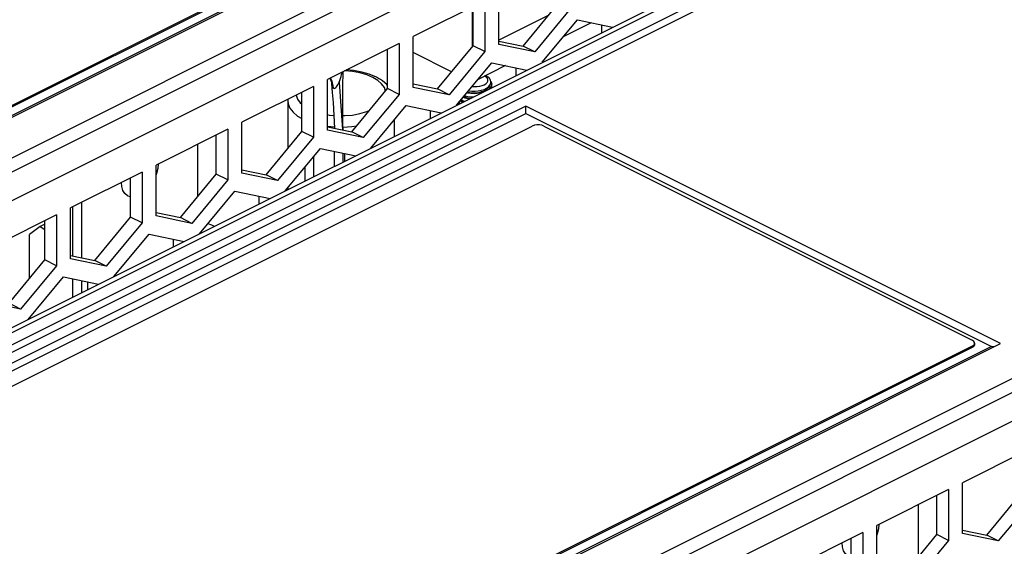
# Paper-space layout '005_EXP_CORICANT_PE_DRAWING_3_1' of a CAD drawing. Header units: millimetres. Extents: x 6 to 413, y 7 to 290.
# Tile 74 of 228: x 161.1 to 171.93, y 85.41 to 91.2. Entities that reach past the tile are written whole.
import ezdxf

# ---------------------------------------------------------------- set-up
doc = ezdxf.new("R2010")
doc.units = ezdxf.units.MM
doc.header["$LTSCALE"] = 23.1
for name, color, linetype in [('____56_BL111', 7, 'CONTINUOUS'), ('____56_BL154', 7, 'CONTINUOUS'), ('____91_BL169', 7, 'CONTINUOUS'), ('BOTTOM_CHASSIS_2_1_2019051_BL55', 7, 'CONTINUOUS'), ('BOTTOM_CHASSIS_2_1_2019051_BL64', 7, 'CONTINUOUS'), ('PRT1357_BL147', 7, 'CONTINUOUS'), ('PRT1358_BL118', 7, 'CONTINUOUS'), ('PRT1358_BL119', 7, 'CONTINUOUS'), ('PRT1360_BL152', 7, 'CONTINUOUS'), ('PRT1361_BL145', 7, 'CONTINUOUS'), ('PRT1402_BL144', 7, 'CONTINUOUS'), ('TOP_CHASSIS_2_1_20190516_BL98', 7, 'CONTINUOUS'), ('TOP_CHASSIS_2_1_20190516_BL99', 7, 'CONTINUOUS')]:
    doc.layers.add(name, color=color, linetype=linetype)

# ---------------------------------------------------------------- blocks, each defined once
blk = doc.blocks.new('BOTTOM_CHASSIS_2_1_2019051_BL55', base_point=(169.627, 84.196))
at = {"layer": 'BOTTOM_CHASSIS_2_1_2019051_BL55', "color": 7, "linetype": 'Continuous'}
for p, q in [((161.711, 81.64), (185.758, 93.664)), ((172.254, 86.508), (171.464, 86.113)), ((171.464, 85.555), (171.464, 86.113)), ((171.312, 86.037), (170.523, 85.642)), ((171.184, 85.543), (171.184, 85.973)), ((171.312, 86.037), (171.312, 85.479)), ((171.732, 85.537), (172.126, 86.014)), ((172.254, 85.95), (171.859, 85.474)), ((170.523, 85.084), (170.523, 85.642)), ((170.37, 85.566), (169.581, 85.172)), ((170.37, 85.566), (170.37, 85.008)), ((170.79, 85.066), (171.184, 85.543)), ((171.312, 85.479), (171.184, 85.543)), ((171.464, 85.593), (171.732, 85.537)), ((171.859, 85.474), (171.464, 85.555)), ((171.859, 85.474), (171.732, 85.537)), ((170.243, 85.072), (170.243, 85.502)), ((171.312, 85.479), (170.917, 85.003))]:
    blk.add_line(p, q, dxfattribs=at)
blk = doc.blocks.new('BOTTOM_CHASSIS_2_1_2019051_BL64', base_point=(161.023, 88.157))
at = {"layer": 'BOTTOM_CHASSIS_2_1_2019051_BL64', "color": 7, "linetype": 'Continuous'}
for p, q in [((153.788, 85.602), (177.835, 97.625)), ((166.367, 90.93), (166.367, 91.488)), ((166.214, 91.411), (165.425, 91.017)), ((166.214, 91.411), (166.214, 90.853)), ((166.634, 90.912), (167.029, 91.388)), ((166.087, 90.917), (166.087, 91.348)), ((167.156, 91.324), (166.762, 90.848)), ((166.846, 90.734), (167.232, 91.2)), ((167.232, 91.2), (167.619, 91.12)), ((167.5, 91.061), (167.5, 91.145)), ((165.272, 90.94), (164.483, 90.546)), ((165.272, 90.94), (165.272, 90.382)), ((165.425, 90.459), (165.425, 91.017)), ((166.367, 90.967), (166.634, 90.912)), ((165.145, 90.446), (165.145, 90.877)), ((165.692, 90.441), (166.087, 90.917)), ((166.214, 90.853), (165.82, 90.377)), ((166.214, 90.853), (166.087, 90.917)), ((166.762, 90.848), (166.367, 90.93)), ((166.762, 90.848), (166.634, 90.912)), ((165.904, 90.263), (166.291, 90.73)), ((166.291, 90.73), (166.677, 90.649)), ((166.558, 90.59), (166.558, 90.674)), ((164.483, 89.988), (164.483, 90.546)), ((164.33, 90.47), (163.541, 90.075)), ((164.203, 89.975), (164.203, 90.406)), ((164.33, 90.47), (164.33, 89.912)), ((164.751, 89.97), (165.145, 90.446)), ((165.272, 90.382), (165.145, 90.446)), ((165.425, 90.496), (165.692, 90.441)), ((165.82, 90.377), (165.425, 90.459)), ((165.82, 90.377), (165.692, 90.441)), ((165.272, 90.382), (164.878, 89.906)), ((164.962, 89.792), (165.349, 90.259)), ((165.349, 90.259), (165.735, 90.179)), ((165.616, 90.119), (165.616, 90.203)), ((163.541, 89.517), (163.541, 90.075)), ((163.389, 89.999), (162.599, 89.604)), ((163.389, 89.999), (163.389, 89.441)), ((163.809, 89.499), (164.203, 89.975)), ((164.33, 89.912), (164.203, 89.975)), ((164.483, 90.025), (164.751, 89.97)), ((164.878, 89.906), (164.483, 89.988)), ((164.878, 89.906), (164.751, 89.97)), ((163.261, 89.504), (163.261, 89.935)), ((164.33, 89.912), (163.936, 89.435)), ((164.02, 89.321), (164.407, 89.788)), ((164.407, 89.788), (164.794, 89.708)), ((164.674, 89.648), (164.674, 89.732)), ((162.447, 89.528), (161.658, 89.133)), ((162.447, 89.528), (162.447, 88.97)), ((162.599, 89.046), (162.599, 89.604)), ((163.541, 89.554), (163.809, 89.499)), ((162.319, 89.033), (162.319, 89.464)), ((162.867, 89.028), (163.261, 89.504)), ((163.389, 89.441), (162.994, 88.964)), ((163.389, 89.441), (163.261, 89.504)), ((163.936, 89.435), (163.541, 89.517)), ((163.936, 89.435), (163.809, 89.499)), ((163.078, 88.85), (163.465, 89.317)), ((163.465, 89.317), (163.852, 89.237)), ((163.732, 89.177), (163.732, 89.261)), ((161.658, 88.575), (161.658, 89.133)), ((161.505, 89.057), (160.716, 88.662)), ((161.378, 88.562), (161.378, 88.993)), ((161.505, 89.057), (161.505, 88.499)), ((161.925, 88.557), (162.319, 89.033)), ((162.447, 88.97), (162.319, 89.033)), ((162.599, 89.083), (162.867, 89.028)), ((162.994, 88.964), (162.599, 89.046)), ((162.994, 88.964), (162.867, 89.028)), ((162.447, 88.97), (162.052, 88.493)), ((162.136, 88.379), (162.523, 88.846)), ((162.523, 88.846), (162.91, 88.766)), ((162.79, 88.706), (162.79, 88.79)), ((160.983, 88.086), (161.378, 88.562)), ((161.505, 88.499), (161.378, 88.562)), ((161.658, 88.612), (161.925, 88.557)), ((162.052, 88.493), (161.658, 88.575)), ((162.052, 88.493), (161.925, 88.557)), ((161.505, 88.499), (161.11, 88.022)), ((161.195, 87.908), (161.581, 88.375)), ((161.581, 88.375), (161.968, 88.295)), ((161.849, 88.235), (161.849, 88.32)), ((161.11, 88.022), (160.716, 88.104)), ((161.11, 88.022), (160.983, 88.086))]:
    blk.add_line(p, q, dxfattribs=at)
blk = doc.blocks.new('TOP_CHASSIS_2_1_20190516_BL98', base_point=(170.317, 89.292))
at = {"layer": 'TOP_CHASSIS_2_1_20190516_BL98', "color": 7, "linetype": 'Continuous'}
for p, q in [((179.701, 96.972), (155.072, 84.658)), ((155.217, 84.649), (179.846, 96.963)), ((154.775, 84.698), (178.909, 96.765)), ((154.829, 84.671), (179.006, 96.759)), ((161.002, 81.756), (185.631, 94.07)), ((161.002, 81.6), (185.631, 93.914)), ((166.666, 90.252), (158.393, 86.115)), ((171.884, 87.643), (166.666, 90.252)), ((158.495, 86.084), (166.666, 90.17)), ((166.666, 90.17), (171.783, 87.612)), ((171.783, 87.612), (163.836, 83.638)), ((163.866, 83.633), (171.884, 87.643)), ((171.783, 87.612), (171.822, 87.616))]:
    blk.add_line(p, q, dxfattribs=at)
blk.add_lwpolyline([(166.666, 90.17), (166.666, 90.223), (166.666, 90.252)], dxfattribs=at)
blk = doc.blocks.new('TOP_CHASSIS_2_1_20190516_BL99', base_point=(162.394, 93.254))
at = {"layer": 'TOP_CHASSIS_2_1_20190516_BL99', "color": 7, "linetype": 'Continuous'}
for p, q in [((153.079, 85.718), (177.708, 98.032)), ((153.079, 85.562), (177.708, 97.876)), ((155.943, 87.595), (163.961, 91.604)), ((163.86, 91.573), (155.913, 87.6))]:
    blk.add_line(p, q, dxfattribs=at)
blk = doc.blocks.new('____56_BL111', base_point=(170.056, 84.451))
at = {"layer": '____56_BL111', "color": 7, "linetype": 'Continuous'}
for p, q in [((170.982, 85.298), (170.982, 85.872)), ((170.545, 85.653), (170.541, 85.606)), ((169.704, 85.233), (169.704, 84.625)), ((169.607, 84.645), (169.607, 85.185)), ((169.301, 84.994), (169.247, 84.967)), ((169.247, 84.967), (169.131, 84.881)), ((169.131, 84.396), (169.131, 84.881)), ((169.247, 84.967), (169.301, 84.935)), ((169.607, 83.639), (169.607, 84.392)), ((169.704, 84.372), (169.704, 83.756)), ((170.982, 83.956), (170.982, 84.107)), ((169.131, 83.632), (169.131, 83.962)), ((170.639, 83.784), (170.982, 83.956)), ((169.368, 83.463), (169.131, 83.632)), ((169.704, 83.317), (170.243, 83.586)), ((170.221, 83.476), (170.221, 83.576)), ((169.368, 83.463), (169.435, 83.431)), ((170.085, 83.508), (170.085, 83.408)), ((170.158, 83.508), (170.158, 83.544)), ((170.221, 83.476), (170.158, 83.508)), ((170.2, 83.439), (170.158, 83.508)), ((170.221, 83.476), (170.243, 83.442)), ((169.834, 83.346), (169.834, 83.382)), ((169.898, 83.315), (169.898, 83.414)), ((170.042, 83.296), (170.085, 83.408)), ((170.243, 83.418), (170.2, 83.439)), ((170.2, 83.377), (170.2, 83.439)), ((169.719, 83.135), (169.762, 83.247)), ((169.762, 83.346), (169.762, 83.247)), ((169.898, 83.315), (169.834, 83.346)), ((169.877, 83.277), (169.834, 83.346)), ((169.941, 83.246), (169.877, 83.277)), ((169.877, 83.215), (169.877, 83.277)), ((169.898, 83.315), (169.941, 83.246)), ((169.941, 83.192), (169.941, 83.246)), ((170.042, 83.296), (170.042, 83.205)), ((169.581, 83.143), (169.617, 83.084)), ((169.617, 83.084), (169.581, 83.102)), ((169.617, 83.03), (169.617, 83.084)), ((169.719, 83.135), (169.719, 83.043))]:
    blk.add_line(p, q, dxfattribs=at)
for points in [[(170.541, 85.606), (170.528, 85.55), (170.523, 85.537)], [(170.215, 85.302), (170.208, 85.306), (170.179, 85.33), (170.158, 85.365), (170.145, 85.408), (170.141, 85.452)], [(170.243, 85.293), (170.242, 85.293), (170.215, 85.302)]]:
    blk.add_lwpolyline(points, dxfattribs=at)
blk = doc.blocks.new('PRT1358_BL118', base_point=(165.209, 86.929))
at = {"layer": 'PRT1358_BL118', "color": 7, "linetype": 'Continuous'}
for p, q in [((158.845, 86.088), (166.736, 90.033)), ((166.863, 90.033), (171.573, 87.679)), ((171.573, 87.615), (164, 83.828)), ((171.573, 87.599), (164, 83.813)), ((171.573, 87.615), (171.573, 87.599)), ((171.589, 87.611), (171.573, 87.599)), ((171.598, 87.64), (171.599, 87.647)), ((171.599, 87.647), (171.599, 87.631))]:
    blk.add_line(p, q, dxfattribs=at)
for points in [[(166.863, 90.033), (166.84, 90.042), (166.814, 90.046), (166.786, 90.046), (166.759, 90.042), (166.736, 90.033)], [(171.599, 87.647), (171.598, 87.654), (171.589, 87.667), (171.573, 87.679)], [(171.573, 87.615), (171.589, 87.626), (171.598, 87.64)], [(171.599, 87.631), (171.598, 87.624), (171.589, 87.611)]]:
    blk.add_lwpolyline(points, dxfattribs=at)
blk = doc.blocks.new('PRT1358_BL119', base_point=(157.286, 90.891))
at = {"layer": 'PRT1358_BL119', "color": 7, "linetype": 'Continuous'}
for p, q in [((163.649, 91.577), (156.076, 87.79)), ((163.649, 91.561), (156.076, 87.774))]:
    blk.add_line(p, q, dxfattribs=at)
blk = doc.blocks.new('PRT1402_BL144', base_point=(164.632, 89.992))
at = {"layer": 'PRT1402_BL144', "color": 7, "linetype": 'Continuous'}
for p, q in [((165.136, 90.492), (165.087, 90.532)), ((165.145, 90.48), (165.136, 90.492)), ((164.048, 90.328), (164.047, 90.314)), ((164.047, 90.314), (164.047, 89.786)), ((165.217, 90.099), (165.217, 89.919)), ((164.483, 90.032), (164.559, 90.024)), ((164.047, 89.353), (164.047, 89.334))]:
    blk.add_line(p, q, dxfattribs=at)
for points in [[(164.981, 90.568), (164.915, 90.596), (164.84, 90.617), (164.759, 90.632), (164.675, 90.639), (164.67, 90.639)], [(165.022, 90.571), (164.944, 90.603), (164.86, 90.627), (164.771, 90.643), (164.692, 90.65)], [(165.122, 90.418), (165.109, 90.457), (165.079, 90.497), (165.036, 90.535), (164.981, 90.568)], [(165.087, 90.532), (165.067, 90.545), (165.045, 90.558), (165.022, 90.571)], [(164.047, 90.314), (164.051, 90.278), (164.071, 90.231), (164.106, 90.186), (164.156, 90.144), (164.203, 90.116)], [(164.14, 90.374), (164.14, 90.372), (164.155, 90.33), (164.184, 90.29), (164.203, 90.273)], [(164.653, 90.148), (164.675, 90.148), (164.76, 90.155), (164.841, 90.17), (164.916, 90.192), (164.944, 90.204)], [(164.483, 90.159), (164.504, 90.155), (164.554, 90.151)], [(164.654, 90.022), (164.656, 90.022), (164.752, 90.028), (164.805, 90.036)]]:
    blk.add_lwpolyline(points, dxfattribs=at)
blk = doc.blocks.new('PRT1361_BL145', base_point=(166.109, 90.433))
at = {"layer": 'PRT1361_BL145', "color": 7, "linetype": 'Continuous'}
for p, q in [((166.246, 90.576), (166.252, 90.572)), ((166.269, 90.483), (166.279, 90.501)), ((166.281, 90.52), (166.277, 90.538)), ((166.279, 90.501), (166.281, 90.52)), ((166.026, 90.395), (166.016, 90.398)), ((166.254, 90.466), (166.269, 90.483)), ((166.268, 90.48), (166.269, 90.483)), ((166.289, 90.46), (166.289, 90.495)), ((166.04, 90.331), (166.026, 90.333))]:
    blk.add_line(p, q, dxfattribs=at)
for points in [[(166.13, 90.469), (166.158, 90.473), (166.184, 90.479), (166.207, 90.488), (166.225, 90.499)], [(166.244, 90.555), (166.233, 90.569), (166.218, 90.581), (166.212, 90.584)], [(166.223, 90.589), (166.227, 90.587), (166.246, 90.576)], [(166.225, 90.499), (166.238, 90.512), (166.246, 90.526), (166.248, 90.541), (166.244, 90.555)], [(166.277, 90.538), (166.274, 90.546), (166.269, 90.554), (166.262, 90.562), (166.254, 90.57), (166.252, 90.572)], [(166.28, 90.527), (166.281, 90.525), (166.288, 90.506), (166.289, 90.495)], [(166.023, 90.406), (166.047, 90.401), (166.079, 90.399), (166.114, 90.399), (166.147, 90.404), (166.179, 90.412), (166.207, 90.422), (166.232, 90.436), (166.251, 90.452), (166.264, 90.469), (166.268, 90.48)], [(166.182, 90.402), (166.165, 90.397), (166.131, 90.391), (166.095, 90.389), (166.06, 90.39), (166.026, 90.395)], [(166.038, 90.419), (166.072, 90.416), (166.106, 90.416), (166.141, 90.42), (166.175, 90.427), (166.206, 90.437)], [(166.076, 90.47), (166.101, 90.468), (166.13, 90.469)], [(166.206, 90.437), (166.232, 90.45), (166.254, 90.466)], [(166.289, 90.495), (166.288, 90.487), (166.282, 90.468), (166.269, 90.449), (166.259, 90.441)], [(165.929, 90.277), (165.93, 90.284), (165.932, 90.291)], [(165.93, 90.295), (165.937, 90.28), (165.938, 90.28)], [(165.964, 90.293), (165.951, 90.302), (165.943, 90.31)], [(165.953, 90.323), (165.957, 90.316), (165.972, 90.303), (165.978, 90.3)], [(165.956, 90.325), (165.97, 90.316), (165.992, 90.307)], [(166.026, 90.333), (165.997, 90.34), (165.975, 90.349)], [(165.983, 90.359), (165.992, 90.354), (166.018, 90.345), (166.047, 90.339), (166.055, 90.339)], [(165.992, 90.369), (165.996, 90.367), (166.026, 90.359)], [(166.026, 90.359), (166.059, 90.355), (166.086, 90.354)]]:
    blk.add_lwpolyline(points, dxfattribs=at)
blk = doc.blocks.new('PRT1357_BL147', base_point=(163.206, 88.944))
at = {"layer": 'PRT1357_BL147', "color": 7, "linetype": 'Continuous'}
blk.add_lwpolyline([(163.241, 88.931), (163.212, 88.944), (163.172, 88.957)], dxfattribs=at)
blk = doc.blocks.new('PRT1360_BL152', base_point=(169.469, 92.804))
at = {"layer": 'PRT1360_BL152', "color": 7, "linetype": 'Continuous'}
for p, q in [((173.512, 94.552), (173.512, 95.06)), ((173.332, 94.97), (173.332, 94.46)), ((173.332, 94.46), (172.96, 94.646)), ((172.186, 94.397), (172.186, 93.887)), ((172.367, 93.978), (172.367, 94.488)), ((173.332, 94.46), (172.96, 94.274)), ((171.603, 93.596), (171.603, 94.106)), ((172.568, 94.078), (172.367, 93.978)), ((171.423, 94.016), (171.423, 93.506)), ((172.186, 93.887), (172.018, 93.971)), ((173.035, 93.995), (172.733, 93.844)), ((171.221, 93.405), (171.221, 93.915)), ((172.186, 93.887), (172.018, 93.803)), ((171.731, 93.733), (171.603, 93.797)), ((170.458, 93.023), (170.458, 93.533)), ((170.659, 93.634), (170.659, 93.124)), ((171.423, 93.506), (171.221, 93.606)), ((171.626, 93.607), (171.603, 93.596)), ((170.277, 93.443), (170.277, 92.933)), ((171.423, 93.506), (171.221, 93.405)), ((172.093, 93.524), (171.791, 93.373)), ((170.659, 93.124), (170.458, 93.224)), ((169.694, 92.641), (169.694, 93.151)), ((170.659, 93.124), (170.458, 93.023)), ((169.513, 93.061), (169.513, 92.551)), ((170.277, 92.933), (170.134, 93.004)), ((171.151, 93.053), (170.849, 92.902)), ((169.312, 92.45), (169.312, 92.96)), ((170.277, 92.933), (170.134, 92.862)), ((169.832, 92.774), (169.694, 92.842)), ((168.75, 92.679), (168.75, 92.169)), ((169.742, 92.665), (169.694, 92.641)), ((168.549, 92.069), (168.549, 92.579)), ((169.513, 92.551), (169.312, 92.652)), ((170.209, 92.582), (169.907, 92.431)), ((168.368, 92.488), (168.368, 91.978)), ((169.513, 92.551), (169.312, 92.45)), ((168.75, 92.169), (168.549, 92.27)), ((167.785, 91.687), (167.785, 92.197)), ((168.75, 92.169), (168.549, 92.069)), ((167.604, 92.106), (167.604, 91.596)), ((168.368, 91.978), (168.251, 92.037)), ((169.267, 92.111), (168.965, 91.96)), ((167.403, 91.496), (167.403, 92.006)), ((168.368, 91.978), (168.251, 91.92)), ((167.933, 91.814), (167.785, 91.888)), ((167.604, 91.596), (167.403, 91.697)), ((167.859, 91.724), (167.785, 91.687)), ((167.029, 91.502), (166.712, 91.66)), ((167.604, 91.596), (167.403, 91.496)), ((168.325, 91.64), (168.023, 91.489)), ((166.077, 90.905), (166.077, 91.343)), ((166.917, 91.253), (166.367, 90.978)), ((167.383, 91.169), (167.082, 91.018)), ((165.849, 90.63), (165.425, 90.842)), ((166.442, 90.698), (166.14, 90.547))]:
    blk.add_line(p, q, dxfattribs=at)
blk = doc.blocks.new('____56_BL154', base_point=(162.133, 88.874))
at = {"layer": '____56_BL154', "color": 7, "linetype": 'Continuous'}
for p, q in [((163.058, 89.259), (163.058, 89.833)), ((162.622, 89.615), (162.618, 89.567)), ((161.684, 88.607), (161.684, 89.146)), ((161.781, 89.195), (161.781, 88.587)), ((161.324, 88.929), (161.208, 88.842)), ((161.378, 88.956), (161.324, 88.929)), ((161.324, 88.929), (161.378, 88.897)), ((161.208, 88.357), (161.208, 88.842)), ((161.684, 88.153), (161.684, 88.354)), ((161.781, 88.334), (161.781, 88.201)), ((161.208, 87.915), (161.208, 87.924))]:
    blk.add_line(p, q, dxfattribs=at)
for points in [[(162.618, 89.567), (162.604, 89.511), (162.599, 89.498)], [(162.292, 89.264), (162.285, 89.268), (162.256, 89.292), (162.235, 89.326), (162.222, 89.369), (162.218, 89.413)], [(162.319, 89.254), (162.319, 89.255), (162.292, 89.264)]]:
    blk.add_lwpolyline(points, dxfattribs=at)
blk = doc.blocks.new('____91_BL169', base_point=(164.448, 90.031))
at = {"layer": '____91_BL169', "color": 7, "linetype": 'Continuous'}
for p, q in [((164.613, 90.517), (164.649, 89.991)), ((164.562, 89.592), (164.562, 89.756)), ((164.333, 89.477), (164.333, 89.698)), ((164.656, 89.639), (164.656, 89.736)), ((164.239, 89.43), (164.239, 89.585))]:
    blk.add_line(p, q, dxfattribs=at)
for points in [[(164.613, 90.517), (164.62, 90.536), (164.627, 90.556), (164.633, 90.578), (164.639, 90.6), (164.644, 90.624), (164.644, 90.626)], [(164.655, 89.99), (164.654, 90.043), (164.653, 90.124), (164.653, 90.195), (164.652, 90.256), (164.653, 90.31), (164.653, 90.369), (164.654, 90.434), (164.654, 90.507), (164.655, 90.588), (164.656, 90.632)], [(164.511, 90.56), (164.515, 90.554), (164.522, 90.535)], [(164.54, 90.508), (164.531, 90.535), (164.52, 90.558), (164.517, 90.563)], [(164.522, 90.535), (164.527, 90.515), (164.529, 90.501)], [(164.529, 90.501), (164.529, 90.496), (164.532, 90.482), (164.535, 90.47), (164.539, 90.46), (164.544, 90.453), (164.55, 90.449)], [(164.529, 90.501), (164.537, 90.404), (164.545, 90.294), (164.554, 90.148), (164.56, 90.009)], [(164.55, 90.449), (164.547, 90.479), (164.54, 90.508)], [(164.55, 90.449), (164.558, 90.448), (164.566, 90.45), (164.574, 90.456), (164.582, 90.464), (164.59, 90.474), (164.597, 90.486), (164.605, 90.501), (164.613, 90.517)]]:
    blk.add_lwpolyline(points, dxfattribs=at)

psp = doc.layouts.new('005_EXP_CORICANT_PE_DRAWING_3_1')

# ---------------------------------------------------------------- block references
at = {"layer": '____56_BL111'}
psp.add_blockref('____56_BL111', (170.056, 84.451), dxfattribs=at)
at = {"layer": '____56_BL154'}
psp.add_blockref('____56_BL154', (162.133, 88.874), dxfattribs=at)
at = {"layer": '____91_BL169'}
psp.add_blockref('____91_BL169', (164.448, 90.031), dxfattribs=at)
at = {"layer": 'BOTTOM_CHASSIS_2_1_2019051_BL55'}
psp.add_blockref('BOTTOM_CHASSIS_2_1_2019051_BL55', (169.627, 84.196), dxfattribs=at)
at = {"layer": 'BOTTOM_CHASSIS_2_1_2019051_BL64'}
psp.add_blockref('BOTTOM_CHASSIS_2_1_2019051_BL64', (161.023, 88.157), dxfattribs=at)
at = {"layer": 'PRT1357_BL147'}
psp.add_blockref('PRT1357_BL147', (163.206, 88.944), dxfattribs=at)
at = {"layer": 'PRT1358_BL118'}
psp.add_blockref('PRT1358_BL118', (165.209, 86.929), dxfattribs=at)
at = {"layer": 'PRT1358_BL119'}
psp.add_blockref('PRT1358_BL119', (157.286, 90.891), dxfattribs=at)
at = {"layer": 'PRT1360_BL152'}
psp.add_blockref('PRT1360_BL152', (169.469, 92.804), dxfattribs=at)
at = {"layer": 'PRT1361_BL145'}
psp.add_blockref('PRT1361_BL145', (166.109, 90.433), dxfattribs=at)
at = {"layer": 'PRT1402_BL144'}
psp.add_blockref('PRT1402_BL144', (164.632, 89.992), dxfattribs=at)
at = {"layer": 'TOP_CHASSIS_2_1_20190516_BL98'}
psp.add_blockref('TOP_CHASSIS_2_1_20190516_BL98', (170.317, 89.292), dxfattribs=at)
at = {"layer": 'TOP_CHASSIS_2_1_20190516_BL99'}
psp.add_blockref('TOP_CHASSIS_2_1_20190516_BL99', (162.394, 93.254), dxfattribs=at)

doc.saveas('drawing.dxf')
